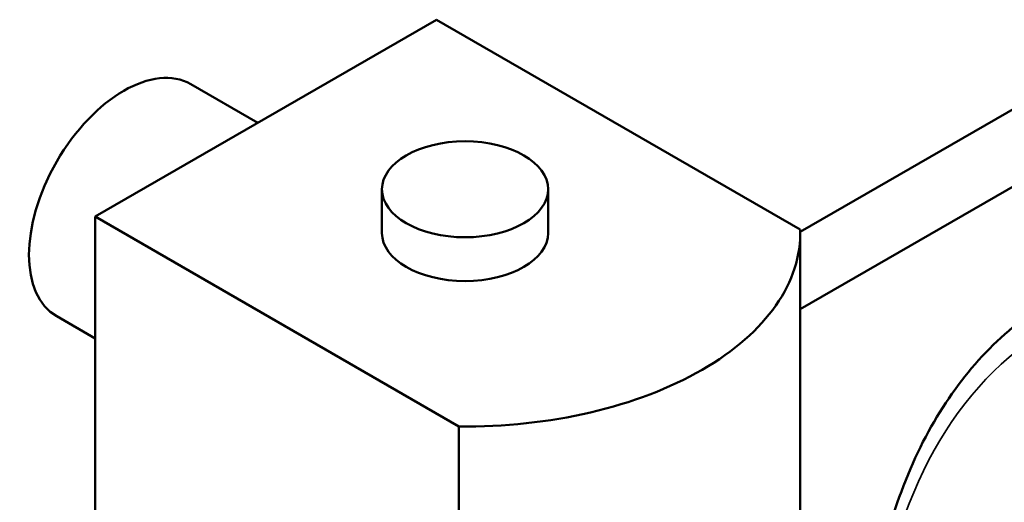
# Model space of a CAD drawing. Header units: inches. Extents: x 1 to 237, y 4 to 150.
# Tile 132 of 209: x 165.24 to 168.92, y 88.25 to 90.05. Entities that reach past the tile are written whole.
import ezdxf

# ---------------------------------------------------------------- set-up
doc = ezdxf.new("R2010")
doc.units = ezdxf.units.IN
doc.header["$LTSCALE"] = 7
doc.header["$MEASUREMENT"] = 0
doc.layers.add('Visible (ANSI)', color=7, linetype='Continuous', lineweight=50)
doc.layers.add('Visible Narrow (ANSI)', color=7, linetype='Continuous', lineweight=35)

msp = doc.modelspace()

# ---------------------------------------------------------------- linework, layer by layer
at = {"layer": 'Visible (ANSI)'}
for p, q in [((166.7994, 90.0484), (165.5266, 89.3136)), ((168.1553, 89.2656), (166.7994, 90.0484)), ((169.2218, 89.8726), (168.1555, 89.2569)), ((166.1327, 89.6635), (165.8827, 89.8078)), ((169.2218, 89.5839), (168.1555, 88.9683)), ((166.5955, 89.2523), (166.5955, 89.4156)), ((167.2155, 89.2523), (167.2155, 89.4156)), ((165.5266, 89.3136), (166.8825, 88.5308)), ((165.5266, 88.0888), (165.5266, 89.3136)), ((168.1555, 88.0276), (168.1555, 89.2523)), ((165.5266, 88.8587), (165.3827, 88.9418)), ((166.8825, 87.306), (166.8825, 88.5308))]:
    msp.add_line(p, q, dxfattribs=at)
for centre, major_axis, start_param, end_param in [((165.6327, 89.3748), (-0.25, -0.433), 3.141593, 6.283185), ((166.9055, 89.2523), (1.25, 0), 4.693985, 6.301589), ((166.9055, 89.2523), (0.31, 0), 3.141593, 6.283185)]:
    msp.add_ellipse(centre, major_axis=major_axis, ratio=0.57735, start_param=start_param, end_param=end_param, dxfattribs=at)
msp.add_ellipse((166.9055, 89.4156), major_axis=(0.31, 0), ratio=0.57735, dxfattribs=at)
msp.add_open_spline([(169.0727, 88.9922), (168.8986, 88.8815), (168.7533, 88.724), (168.5306, 88.3292), (168.4555, 88.0893), (168.3876, 87.5769), (168.3888, 87.3083), (168.4229, 87.0276)], degree=3, knots=[0.8100934, 0.8100934, 0.8100934, 0.8100934, 1.114072, 1.114072, 1.4295478, 1.4295478, 1.7205835, 1.7205835, 1.7205835, 1.7205835], dxfattribs=at)
at = {"layer": 'Visible Narrow (ANSI)'}
msp.add_ellipse((170.7249, 86.0841), major_axis=(-1.6278, 2.8195), ratio=0.57735, start_param=5.862265, end_param=7.20456, dxfattribs=at)

doc.saveas('drawing.dxf')
